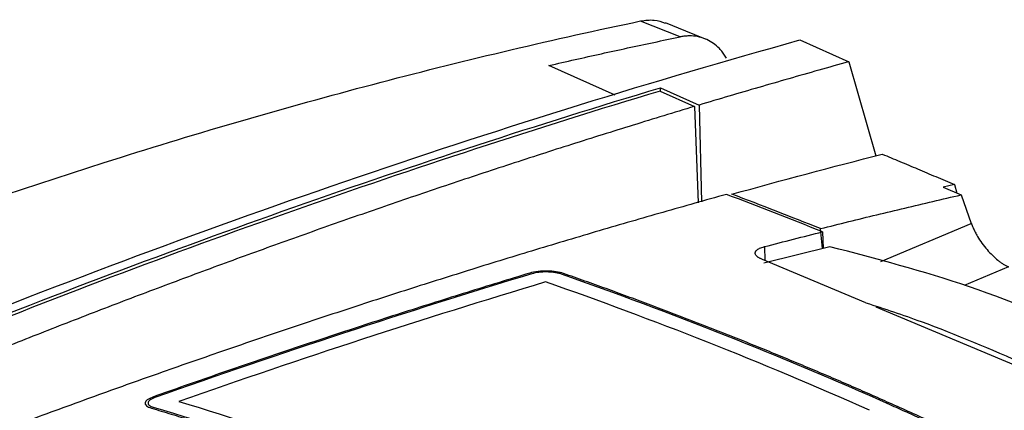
# Model space of a CAD drawing. Extents: x 51 to 741, y 25 to 594.
# Tile 64 of 77: x 644 to 679, y 183 to 197. Entities that reach past the tile are written whole.
import ezdxf

# ---------------------------------------------------------------- set-up
doc = ezdxf.new("R2010")
doc.units = 0
doc.layers.get('0').update_dxf_attribs({"linetype": 'CONTINUOUS'})

msp = doc.modelspace()

# ---------------------------------------------------------------- linework, layer by layer
at = {"color": 7, "linetype": 'Continuous'}
for p, q in [((667.772, 196.396), (666.365, 196.963)), ((672.045, 196.287), (673.78, 195.51)), ((665.467, 194.316), (663.102, 195.374)), ((673.78, 195.51), (674.746, 192.158)), ((667.061, 194.468), (668.288, 193.919)), ((667.074, 194.584), (668.451, 193.967)), ((667.077, 194.461), (667.074, 194.584)), ((668.288, 193.919), (668.421, 190.482)), ((668.451, 193.967), (668.535, 190.516)), ((677.542, 191.135), (677.142, 191.039)), ((677.542, 191.135), (677.632, 190.829)), ((677.142, 191.039), (677.779, 190.766)), ((677.779, 190.766), (678.146, 189.748)), ((672.844, 188.853), (672.777, 189.564)), ((672.851, 189.451), (672.874, 188.86)), ((673.112, 188.919), (670.755, 188.335)), ((674.395, 186.922), (670.705, 188.468)), ((680.117, 184.526), (674.757, 186.771)), ((648.826, 183.353), (648.826, 183.348))]:
    msp.add_line(p, q, dxfattribs=at)
at = {"color": 8, "linetype": 'Continuous'}
for p, q in [((674.923, 188.397), (678.146, 189.748)), ((670.78, 188.923), (670.796, 188.43)), ((679.471, 188.204), (677.892, 187.542))]:
    msp.add_line(p, q, dxfattribs=at)
at = {"color": 7, "linetype": 'Continuous', "flags": 128}
msp.add_lwpolyline([(668.675, 196.322), (667.977, 196.604), (667.252, 196.897)], dxfattribs=at)
at = {"color": 7, "linetype": 'Continuous'}
msp.add_arc((753.722, -92.907), 300.158, 106.78136, 112.03866, dxfattribs=at)
for points, knots in [([(629.236, 185.266), (635.438, 187.869), (641.648, 190.151), (650.942, 193.079), (655.584, 194.419), (660.211, 195.572), (663.293, 196.3), (664.83, 196.642), (666.365, 196.964)], [0, 0, 0, 0, 0.5, 0.5, 0.75, 0.875, 0.875, 1, 1, 1, 1]), ([(666.365, 196.964), (666.533, 196.987), (666.848, 197.031), (667.122, 196.934), (667.249, 196.888)], [0, 0, 0, 0, 0.5330762, 1, 1, 1, 1]), ([(663.102, 195.374), (663.413, 195.446), (664.036, 195.59), (664.971, 195.799), (665.905, 196.003), (666.838, 196.203), (667.461, 196.332), (667.772, 196.396)], [0, 0, 0, 0, 0.199909, 0.399864, 0.599864, 0.799909, 1, 1, 1, 1]), ([(669.429, 195.639), (669.414, 195.664), (669.383, 195.714), (669.335, 195.786), (669.283, 195.854), (669.23, 195.919), (669.127, 196.031), (668.964, 196.172), (668.725, 196.31), (668.463, 196.4), (668.233, 196.432), (668.047, 196.432), (667.91, 196.421), (667.818, 196.404), (667.772, 196.396)], [0, 0, 0, 0, 0.041994, 0.083908, 0.125804, 0.167745, 0.209792, 0.354765, 0.499845, 0.646591, 0.793422, 0.862321, 0.931089, 1, 1, 1, 1]), ([(673.78, 195.51), (673.424, 195.41), (672.711, 195.211), (671.643, 194.906), (670.577, 194.597), (669.513, 194.285), (668.805, 194.073), (668.451, 193.967)], [0, 0, 0, 0, 0.2009185, 0.4013778, 0.6013778, 0.8009186, 1, 1, 1, 1]), ([(668.288, 193.919), (667.923, 193.808), (667.193, 193.588), (666.099, 193.251), (665.006, 192.91), (663.913, 192.565), (662.822, 192.216), (661.733, 191.862), (660.644, 191.503), (659.556, 191.141), (658.47, 190.774), (657.385, 190.403), (656.301, 190.027), (655.219, 189.648), (654.137, 189.264), (653.057, 188.876), (651.978, 188.483), (650.9, 188.087), (649.824, 187.686), (648.749, 187.282), (647.675, 186.873), (646.602, 186.46), (645.531, 186.043), (644.461, 185.622), (643.393, 185.197), (642.681, 184.911), (642.325, 184.767)], [0, 0, 0, 0, 0.042256, 0.08446, 0.126612, 0.168711, 0.210759, 0.252754, 0.294698, 0.33659, 0.378431, 0.420221, 0.46196, 0.503648, 0.545285, 0.586872, 0.628408, 0.669895, 0.711331, 0.752718, 0.794055, 0.835342, 0.87658, 0.917769, 0.958909, 1, 1, 1, 1]), ([(674.976, 192.22), (675.184, 192.133), (675.603, 191.958), (676.238, 191.69), (676.886, 191.416), (677.322, 191.229), (677.542, 191.135)], [0, 0, 0, 0, 0.243141, 0.490853, 0.743139, 1, 1, 1, 1]), ([(669.427, 190.783), (669.05, 190.678), (668.295, 190.467), (667.161, 190.145), (666.028, 189.819), (664.895, 189.487), (663.762, 189.151), (662.629, 188.81), (661.497, 188.464), (660.364, 188.113), (659.231, 187.758), (658.099, 187.398), (656.966, 187.033), (655.834, 186.663), (654.702, 186.289), (653.569, 185.909), (652.438, 185.526), (651.306, 185.137), (650.174, 184.744), (649.043, 184.346), (647.912, 183.943), (646.781, 183.536), (645.651, 183.124), (644.521, 182.707), (643.391, 182.286), (642.261, 181.86), (641.131, 181.43), (640.002, 180.995), (638.874, 180.555), (637.745, 180.11), (636.617, 179.662), (635.489, 179.208), (634.362, 178.75), (633.235, 178.287), (632.109, 177.82), (630.983, 177.349), (629.857, 176.872), (628.732, 176.392), (627.607, 175.906), (626.483, 175.417), (625.359, 174.923), (624.61, 174.589), (624.236, 174.423)], [0, 0, 0, 0, 0.025134, 0.050262, 0.075383, 0.100496, 0.125603, 0.150704, 0.175797, 0.200883, 0.225963, 0.251036, 0.276101, 0.30116, 0.326212, 0.351258, 0.376296, 0.401327, 0.426352, 0.45137, 0.47638, 0.501384, 0.526381, 0.551371, 0.576354, 0.60133, 0.626299, 0.651262, 0.676217, 0.701165, 0.726107, 0.751041, 0.775969, 0.800889, 0.825802, 0.850709, 0.875608, 0.900501, 0.925386, 0.950264, 0.975136, 1, 1, 1, 1]), ([(672.777, 189.564), (673.111, 189.647), (673.779, 189.814), (674.781, 190.059), (675.781, 190.3), (676.78, 190.536), (677.446, 190.69), (677.779, 190.766)], [0, 0, 0, 0, 0.200425, 0.400637, 0.600637, 0.800424, 1, 1, 1, 1]), ([(678.146, 189.748), (678.155, 189.723), (678.174, 189.673), (678.207, 189.596), (678.242, 189.519), (678.28, 189.442), (678.322, 189.364), (678.398, 189.231), (678.521, 189.043), (678.701, 188.814), (678.894, 188.609), (679.06, 188.464), (679.191, 188.365), (679.286, 188.302), (679.379, 188.247), (679.44, 188.218), (679.471, 188.204)], [0, 0, 0, 0, 0.041743, 0.083165, 0.124404, 0.165598, 0.206888, 0.248411, 0.379422, 0.509611, 0.635862, 0.761502, 0.821517, 0.880931, 0.940254, 1, 1, 1, 1]), ([(670.705, 188.467), (670.691, 188.473), (670.662, 188.485), (670.623, 188.503), (670.588, 188.522), (670.556, 188.541), (670.529, 188.561), (670.489, 188.595), (670.453, 188.644), (670.444, 188.707), (670.467, 188.759), (670.504, 188.799), (670.546, 188.831), (670.605, 188.864), (670.684, 188.896), (670.748, 188.914), (670.78, 188.923)], [0, 0, 0, 0, 0.041505, 0.082661, 0.123656, 0.164684, 0.205936, 0.247601, 0.369772, 0.49296, 0.618037, 0.682343, 0.745364, 0.829661, 0.914024, 1, 1, 1, 1]), ([(683.071, 185.518), (681.405, 186.219), (678.063, 187.627), (674.766, 188.487), (673.112, 188.919)], [0, 0, 0, 0, 0.498391, 1, 1, 1, 1]), ([(662.421, 187.978), (662.049, 187.865), (661.304, 187.638), (660.186, 187.292), (659.069, 186.942), (657.951, 186.586), (656.832, 186.226), (655.714, 185.86), (654.595, 185.49), (653.476, 185.114), (652.357, 184.734), (651.237, 184.349), (650.118, 183.959), (649.371, 183.695), (648.998, 183.563)], [0, 0, 0, 0, 0.083295, 0.166593, 0.249896, 0.333205, 0.41652, 0.499843, 0.583175, 0.666517, 0.749869, 0.833233, 0.91661, 1, 1, 1, 1]), ([(663.628, 187.966), (663.475, 188.02), (663.161, 188.066), (662.825, 188.05), (662.607, 188.024), (662.506, 188.004), (662.421, 187.978)], [0, 0, 0, 0, 0.5, 0.75, 0.75, 1, 1, 1, 1]), ([(663.552, 187.943), (663.518, 187.955), (663.482, 187.965), (663.403, 187.984), (663.36, 187.992), (663.271, 188.005), (663.225, 188.01), (663.129, 188.017), (663.08, 188.019), (662.933, 188.021), (662.833, 188.016), (662.65, 187.993), (662.564, 187.976), (662.492, 187.954)], [0, 0, 0, 0, 0.125, 0.125, 0.25, 0.25, 0.375, 0.375, 0.5, 0.5, 0.75, 0.75, 1, 1, 1, 1]), ([(675.331, 183.307), (675.096, 183.411), (674.624, 183.622), (673.916, 183.932), (673.203, 184.24), (672.488, 184.544), (671.768, 184.846), (671.046, 185.144), (670.32, 185.44), (669.59, 185.733), (668.857, 186.022), (668.12, 186.309), (667.38, 186.593), (666.636, 186.874), (665.889, 187.151), (665.139, 187.426), (664.384, 187.698), (663.881, 187.876), (663.628, 187.966)], [0, 0, 0, 0, 0.060159, 0.120625, 0.181397, 0.242479, 0.30387, 0.365572, 0.427588, 0.489917, 0.552561, 0.615522, 0.6788, 0.742398, 0.806315, 0.870554, 0.935115, 1, 1, 1, 1]), ([(674.395, 186.922), (675.05, 186.707), (676.938, 186.085), (678.839, 185.265), (680.08, 184.729)], [0, 0, 0, 0, 0.347147, 1, 1, 1, 1]), ([(648.997, 183.563), (648.831, 183.504), (648.686, 183.394), (648.731, 183.287), (648.808, 183.22), (648.868, 183.191), (648.946, 183.168)], [0, 0, 0, 0, 0.5, 0.75, 0.75, 1, 1, 1, 1]), ([(649.068, 183.542), (649.031, 183.529), (648.999, 183.515), (648.941, 183.486), (648.915, 183.471), (648.874, 183.44), (648.858, 183.424), (648.836, 183.392), (648.829, 183.375), (648.823, 183.327), (648.838, 183.296), (648.903, 183.24), (648.954, 183.214), (649.023, 183.195)], [0, 0, 0, 0, 0.125, 0.125, 0.25, 0.25, 0.375, 0.375, 0.5, 0.5, 0.75, 0.75, 1, 1, 1, 1]), ([(649.927, 183.404), (651.837, 182.824), (653.753, 182.189), (657.597, 180.777), (659.523, 180), (661.453, 179.136)], [0, 0, 0, 0, 0.5, 0.5, 1, 1, 1, 1]), ([(648.946, 183.168), (649.182, 183.096), (649.649, 182.956), (650.341, 182.741), (651.017, 182.526), (651.676, 182.312), (652.318, 182.099), (652.944, 181.887), (653.552, 181.677), (654.144, 181.467), (654.718, 181.26), (655.276, 181.055), (655.817, 180.852), (656.341, 180.652), (656.847, 180.455), (657.337, 180.262), (657.809, 180.072), (658.265, 179.885), (658.703, 179.703), (659.124, 179.526), (659.528, 179.353), (659.914, 179.186), (660.284, 179.023), (660.524, 178.916), (660.642, 178.864)], [0, 0, 0, 0, 0.060928, 0.120386, 0.178372, 0.234884, 0.289922, 0.343486, 0.395575, 0.446188, 0.495326, 0.542989, 0.589178, 0.633891, 0.677131, 0.718896, 0.759188, 0.798007, 0.835353, 0.871226, 0.905628, 0.938557, 0.970014, 1, 1, 1, 1]), ([(660.719, 178.89), (658.76, 179.766), (656.806, 180.551), (652.906, 181.976), (650.962, 182.614), (649.023, 183.195)], [0, 0, 0, 0, 0.5, 0.5, 1, 1, 1, 1]), ([(686.989, 177.454), (686.727, 177.596), (686.207, 177.877), (685.433, 178.29), (684.67, 178.693), (683.92, 179.085), (683.182, 179.467), (682.455, 179.839), (681.741, 180.2), (681.038, 180.551), (680.348, 180.893), (679.67, 181.224), (679.003, 181.546), (678.349, 181.859), (677.707, 182.162), (677.077, 182.456), (676.459, 182.741), (675.853, 183.018), (675.452, 183.197), (675.254, 183.286)], [0, 0, 0, 0, 0.067025, 0.133024, 0.197995, 0.26194, 0.324859, 0.386751, 0.447619, 0.507461, 0.56628, 0.624074, 0.680844, 0.736592, 0.791317, 0.84502, 0.897701, 0.949361, 1, 1, 1, 1]), ([(687.066, 177.477), (686.795, 177.623), (686.256, 177.915), (685.449, 178.345), (684.646, 178.769), (683.847, 179.186), (683.052, 179.595), (682.262, 179.998), (681.475, 180.394), (680.693, 180.782), (679.915, 181.164), (679.141, 181.539), (678.371, 181.906), (677.605, 182.267), (676.843, 182.621), (676.086, 182.968), (675.582, 183.194), (675.331, 183.307)], [0, 0, 0, 0, 0.069176, 0.137986, 0.206434, 0.274519, 0.342244, 0.40961, 0.476619, 0.543271, 0.609569, 0.675514, 0.741107, 0.806351, 0.871246, 0.935796, 1, 1, 1, 1])]:
    msp.add_open_spline(points, degree=3, knots=knots, dxfattribs=at)
for points in [[(640.585, 185.546), (651.08, 189.785), (661.584, 193.371), (672.045, 196.287)], [(640.946, 185.384), (649.659, 188.904), (658.378, 191.975), (667.074, 194.584)], [(669.619, 190.792), (671.406, 191.286), (673.192, 191.762), (674.976, 192.22)], [(672.851, 189.451), (671.709, 189.907), (670.568, 190.351), (669.427, 190.783)], [(672.777, 189.564), (671.724, 189.983), (670.672, 190.393), (669.619, 190.792)], [(670.78, 188.923), (671.471, 189.102), (672.161, 189.278), (672.851, 189.451)], [(662.491, 187.954), (658.022, 186.601), (653.547, 185.13), (649.068, 183.542)], [(662.987, 187.664), (658.639, 186.358), (654.284, 184.937), (649.927, 183.404)], [(674.522, 183.089), (670.667, 184.813), (666.82, 186.322), (662.987, 187.664)], [(675.255, 183.286), (671.343, 185.036), (667.441, 186.573), (663.552, 187.943)]]:
    msp.add_open_spline(points, degree=3, dxfattribs=at)

doc.saveas('drawing.dxf')
